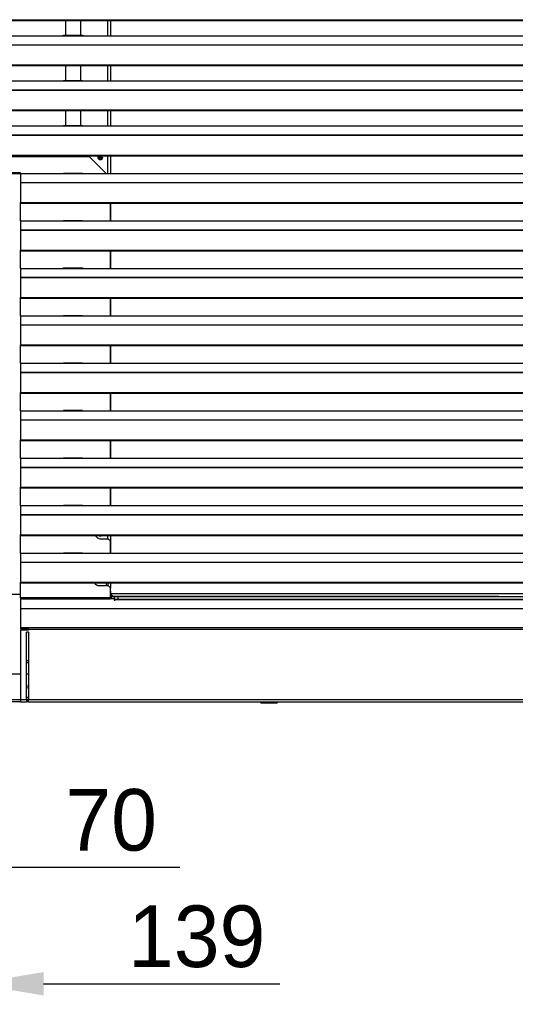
# Model space of a CAD drawing. Header units: millimetres. Extents: x 0 to 39025, y -31299 to 8400.
# Tile 182 of 256: x 14369 to 14852, y -14481 to -13522. Entities that reach past the tile are written whole.
import ezdxf

# ---------------------------------------------------------------- set-up
doc = ezdxf.new("R2010")
doc.units = ezdxf.units.MM
doc.header["$PDSIZE"] = -1
doc.layers.add('DIMENZIJE', color=4, linetype='Continuous')
doc.styles.add('SLDTEXTSTYLE6', font='txt')
doc.dimstyles.new('SLDDIMSTYLE0', dxfattribs={"dimtxt": 3, "dimasz": 3.414889, "dimexe": 0, "dimexo": 0.0625, "dimgap": 0.75, "dimtad": 1, "dimdec": 0, "dimlfac": 20, "dimrnd": 1e-09, "dimzin": 12, "dimdsep": 46, "dimtxsty": 'SLDTEXTSTYLE6', "dimsah": 1, "dimcen": 0.09, "dimadec": 0, "dimazin": 3, "dimtfac": 1, "dimtdec": 0, "dimtofl": 0, "dimtmove": 0, "dimatfit": 3, "dimfxl": 1, "dimfrac": 2, "dimtolj": 1, "dimtzin": 12, "dimarcsym": 0})

# ---------------------------------------------------------------- blocks, each defined once
blk = doc.blocks.new('*U61')
at = {"lineweight": 25}
for points in [[(7.21, 681.01), (7.21, 681.01), (1142.79, 681.01), (1142.79, 681.01)], [(7.21, 680.36), (7.21, 680.36), (1142.79, 680.36), (1142.79, 680.36)], [(228.5, 680.36), (228.5, 680.36), (228.5, 665.48), (228.5, 665.48)], [(243.5, 665.48), (243.5, 665.48), (243.5, 680.36), (243.5, 680.36)], [(270, 665.39), (270, 665.39), (270, 680.36), (270, 680.36)], [(272.5, 680.36), (272.5, 680.36), (272.5, 665.39), (272.5, 665.39)], [(42, 665.39), (42, 665.39), (225, 665.39), (225, 665.39)], [(225, 665.39), (225, 665.39), (247, 665.39), (247, 665.39)], [(245.31, 665.48), (245.31, 665.48), (226.65, 665.48), (226.65, 665.48)], [(247, 665.39), (247, 665.39), (818, 665.39), (818, 665.39)], [(16.21, 656.68), (16.21, 656.68), (1133.33, 656.68), (1133.33, 656.68)], [(16.21, 656.46), (16.21, 656.46), (1133.33, 656.46), (1133.33, 656.46)], [(7.21, 637.03), (7.21, 637.03), (1142.79, 637.03), (1142.79, 637.03)], [(7.21, 636.38), (7.21, 636.38), (1142.79, 636.38), (1142.79, 636.38)], [(228.5, 636.38), (228.5, 636.38), (228.5, 621.5), (228.5, 621.5)], [(243.5, 621.5), (243.5, 621.5), (243.5, 636.38), (243.5, 636.38)], [(270, 621.43), (270, 621.43), (270, 636.38), (270, 636.38)], [(272.5, 636.38), (272.5, 636.38), (272.5, 621.43), (272.5, 621.43)], [(42, 621.43), (42, 621.43), (225, 621.43), (225, 621.43)], [(225, 621.43), (225, 621.43), (247, 621.43), (247, 621.43)], [(245.31, 621.5), (245.31, 621.5), (226.65, 621.5), (226.65, 621.5)], [(247, 621.43), (247, 621.43), (818, 621.43), (818, 621.43)], [(16.21, 612.71), (16.21, 612.71), (1133.33, 612.71), (1133.33, 612.71)], [(16.21, 612.49), (16.21, 612.49), (1133.33, 612.49), (1133.33, 612.49)], [(7.21, 593.07), (7.21, 593.07), (1142.79, 593.07), (1142.79, 593.07)], [(7.21, 592.41), (7.21, 592.41), (1142.79, 592.41), (1142.79, 592.41)], [(228.5, 592.41), (228.5, 592.41), (228.5, 577.53), (228.5, 577.53)], [(243.5, 577.53), (243.5, 577.53), (243.5, 592.41), (243.5, 592.41)], [(270, 577.45), (270, 577.45), (270, 592.41), (270, 592.41)], [(272.5, 592.41), (272.5, 592.41), (272.5, 577.45), (272.5, 577.45)], [(42, 577.45), (42, 577.45), (225, 577.45), (225, 577.45)], [(225, 577.45), (225, 577.45), (247, 577.45), (247, 577.45)], [(245.31, 577.53), (245.31, 577.53), (226.65, 577.53), (226.65, 577.53)], [(247, 577.45), (247, 577.45), (818, 577.45), (818, 577.45)], [(16.21, 568.74), (16.21, 568.74), (1133.33, 568.74), (1133.33, 568.74)], [(16.21, 568.52), (16.21, 568.52), (1133.33, 568.52), (1133.33, 568.52)], [(7.21, 549.09), (7.21, 549.09), (1142.79, 549.09), (1142.79, 549.09)], [(7.21, 548.44), (7.21, 548.44), (1142.79, 548.44), (1142.79, 548.44)], [(252.12, 547.35), (252.12, 547.35), (19.96, 547.35), (19.96, 547.35)], [(252.12, 547.35), (252.12, 547.35), (268.17, 531.21), (268.17, 531.21)], [(264.14, 546.79), (264.14, 546.79), (260.86, 546.79), (260.86, 546.79)], [(270, 531.21), (270, 531.21), (270, 548.44), (270, 548.44)], [(272.5, 548.44), (272.5, 548.44), (272.5, 531.21), (272.5, 531.21)], [(184.7, 531.77), (184.7, 531.77), (24.12, 531.77), (24.12, 531.77)], [(163.5, 531.26), (163.5, 531.26), (184.7, 531.26), (184.7, 531.26)], [(184.7, 531.21), (184.7, 531.21), (184.7, 531.77), (184.7, 531.77)], [(184.7, 531.21), (184.7, 531.21), (225, 531.21), (225, 531.21)], [(184.7, 531.21), (184.7, 531.21), (184.7, 522.5), (184.7, 522.5)], [(225, 531.21), (225, 531.21), (247, 531.21), (247, 531.21)], [(245.31, 531.29), (245.31, 531.29), (226.65, 531.29), (226.65, 531.29)], [(247, 531.21), (247, 531.21), (818, 531.21), (818, 531.21)], [(184.7, 522.5), (184.7, 522.5), (1133.33, 522.5), (1133.33, 522.5)], [(184.7, 522.28), (184.7, 522.28), (184.7, 502.85), (184.7, 502.85)], [(184.7, 522.28), (184.7, 522.28), (1133.33, 522.28), (1133.33, 522.28)], [(184.7, 502.85), (184.7, 502.85), (1142.79, 502.85), (1142.79, 502.85)], [(184.7, 502.2), (184.7, 502.2), (184.7, 502.85), (184.7, 502.85)], [(184.7, 502.2), (184.7, 502.2), (1142.79, 502.2), (1142.79, 502.2)], [(184.7, 484.97), (184.7, 484.97), (184.7, 502.2), (184.7, 502.2)], [(272.11, 502.2), (272.11, 502.2), (272.11, 484.97), (272.11, 484.97)], [(272.5, 502.2), (272.5, 502.2), (272.5, 484.97), (272.5, 484.97)], [(184.7, 484.97), (184.7, 484.97), (225, 484.97), (225, 484.97)], [(184.7, 484.97), (184.7, 484.97), (184.7, 476.27), (184.7, 476.27)], [(225, 484.97), (225, 484.97), (247, 484.97), (247, 484.97)], [(245.31, 485.06), (245.31, 485.06), (226.65, 485.06), (226.65, 485.06)], [(247, 484.97), (247, 484.97), (818, 484.97), (818, 484.97)], [(184.7, 476.27), (184.7, 476.27), (1133.33, 476.27), (1133.33, 476.27)], [(184.7, 476.05), (184.7, 476.05), (184.7, 456.62), (184.7, 456.62)], [(184.7, 476.05), (184.7, 476.05), (1133.33, 476.05), (1133.33, 476.05)], [(184.7, 456.62), (184.7, 456.62), (1142.79, 456.62), (1142.79, 456.62)], [(184.7, 455.96), (184.7, 455.96), (184.7, 456.62), (184.7, 456.62)], [(184.7, 455.96), (184.7, 455.96), (1142.79, 455.96), (1142.79, 455.96)], [(184.7, 438.74), (184.7, 438.74), (184.7, 455.96), (184.7, 455.96)], [(272.11, 455.96), (272.11, 455.96), (272.11, 438.74), (272.11, 438.74)], [(272.5, 455.96), (272.5, 455.96), (272.5, 438.74), (272.5, 438.74)], [(184.7, 438.74), (184.7, 438.74), (225, 438.74), (225, 438.74)], [(184.7, 438.74), (184.7, 438.74), (184.7, 430.04), (184.7, 430.04)], [(225, 438.74), (225, 438.74), (247, 438.74), (247, 438.74)], [(245.31, 438.82), (245.31, 438.82), (226.65, 438.82), (226.65, 438.82)], [(247, 438.74), (247, 438.74), (818, 438.74), (818, 438.74)], [(184.7, 430.04), (184.7, 430.04), (1133.33, 430.04), (1133.33, 430.04)], [(184.7, 429.81), (184.7, 429.81), (184.7, 410.38), (184.7, 410.38)], [(184.7, 429.81), (184.7, 429.81), (1133.33, 429.81), (1133.33, 429.81)], [(184.7, 410.38), (184.7, 410.38), (1142.79, 410.38), (1142.79, 410.38)], [(184.7, 409.73), (184.7, 409.73), (184.7, 410.38), (184.7, 410.38)], [(184.7, 409.73), (184.7, 409.73), (1142.79, 409.73), (1142.79, 409.73)], [(184.7, 392.51), (184.7, 392.51), (184.7, 409.73), (184.7, 409.73)], [(272.11, 409.73), (272.11, 409.73), (272.11, 392.51), (272.11, 392.51)], [(272.5, 409.73), (272.5, 409.73), (272.5, 392.51), (272.5, 392.51)], [(184.7, 392.51), (184.7, 392.51), (225, 392.51), (225, 392.51)], [(184.7, 392.51), (184.7, 392.51), (184.7, 383.8), (184.7, 383.8)], [(184.7, 383.8), (184.7, 383.8), (1133.33, 383.8), (1133.33, 383.8)], [(225, 392.51), (225, 392.51), (247, 392.51), (247, 392.51)], [(245.31, 392.58), (245.31, 392.58), (226.65, 392.58), (226.65, 392.58)], [(247, 392.51), (247, 392.51), (818, 392.51), (818, 392.51)], [(184.7, 383.58), (184.7, 383.58), (184.7, 364.15), (184.7, 364.15)], [(184.7, 383.58), (184.7, 383.58), (1133.33, 383.58), (1133.33, 383.58)], [(184.7, 364.15), (184.7, 364.15), (1142.79, 364.15), (1142.79, 364.15)], [(184.7, 363.49), (184.7, 363.49), (184.7, 364.15), (184.7, 364.15)], [(184.7, 363.49), (184.7, 363.49), (1142.79, 363.49), (1142.79, 363.49)], [(184.7, 346.27), (184.7, 346.27), (184.7, 363.49), (184.7, 363.49)], [(272.11, 363.49), (272.11, 363.49), (272.11, 346.27), (272.11, 346.27)], [(272.5, 363.49), (272.5, 363.49), (272.5, 346.27), (272.5, 346.27)], [(184.7, 346.27), (184.7, 346.27), (225, 346.27), (225, 346.27)], [(184.7, 346.27), (184.7, 346.27), (184.7, 337.56), (184.7, 337.56)], [(225, 346.27), (225, 346.27), (247, 346.27), (247, 346.27)], [(245.31, 346.35), (245.31, 346.35), (226.65, 346.35), (226.65, 346.35)], [(247, 346.27), (247, 346.27), (818, 346.27), (818, 346.27)], [(184.7, 337.56), (184.7, 337.56), (1133.33, 337.56), (1133.33, 337.56)], [(184.7, 337.34), (184.7, 337.34), (184.7, 317.91), (184.7, 317.91)], [(184.7, 337.34), (184.7, 337.34), (1133.33, 337.34), (1133.33, 337.34)], [(184.7, 317.91), (184.7, 317.91), (1142.79, 317.91), (1142.79, 317.91)], [(184.7, 317.26), (184.7, 317.26), (184.7, 317.91), (184.7, 317.91)], [(184.7, 317.26), (184.7, 317.26), (1142.79, 317.26), (1142.79, 317.26)], [(184.7, 300.04), (184.7, 300.04), (184.7, 317.26), (184.7, 317.26)], [(272.11, 317.26), (272.11, 317.26), (272.11, 300.04), (272.11, 300.04)], [(272.5, 317.26), (272.5, 317.26), (272.5, 300.04), (272.5, 300.04)], [(184.7, 300.04), (184.7, 300.04), (225, 300.04), (225, 300.04)], [(184.7, 300.04), (184.7, 300.04), (184.7, 291.32), (184.7, 291.32)], [(225, 300.04), (225, 300.04), (247, 300.04), (247, 300.04)], [(245.31, 300.12), (245.31, 300.12), (226.65, 300.12), (226.65, 300.12)], [(247, 300.04), (247, 300.04), (818, 300.04), (818, 300.04)], [(184.7, 291.32), (184.7, 291.32), (1133.33, 291.32), (1133.33, 291.32)], [(184.7, 291.1), (184.7, 291.1), (184.7, 271.68), (184.7, 271.68)], [(184.7, 291.1), (184.7, 291.1), (1133.33, 291.1), (1133.33, 291.1)], [(184.7, 271.68), (184.7, 271.68), (1142.79, 271.68), (1142.79, 271.68)], [(184.7, 271.02), (184.7, 271.02), (184.7, 271.68), (184.7, 271.68)], [(184.7, 271.02), (184.7, 271.02), (1142.79, 271.02), (1142.79, 271.02)], [(184.7, 253.8), (184.7, 253.8), (184.7, 271.02), (184.7, 271.02)], [(272.11, 271.02), (272.11, 271.02), (272.11, 253.8), (272.11, 253.8)], [(272.5, 271.02), (272.5, 271.02), (272.5, 253.8), (272.5, 253.8)], [(184.7, 253.8), (184.7, 253.8), (225, 253.8), (225, 253.8)], [(184.7, 253.8), (184.7, 253.8), (184.7, 245.09), (184.7, 245.09)], [(225, 253.8), (225, 253.8), (247, 253.8), (247, 253.8)], [(245.31, 253.88), (245.31, 253.88), (226.65, 253.88), (226.65, 253.88)], [(247, 253.8), (247, 253.8), (818, 253.8), (818, 253.8)], [(184.7, 245.09), (184.7, 245.09), (1133.33, 245.09), (1133.33, 245.09)], [(184.7, 244.87), (184.7, 244.87), (184.7, 225.44), (184.7, 225.44)], [(184.7, 244.87), (184.7, 244.87), (1133.33, 244.87), (1133.33, 244.87)], [(184.7, 225.44), (184.7, 225.44), (1142.79, 225.44), (1142.79, 225.44)], [(184.7, 224.79), (184.7, 224.79), (184.7, 225.44), (184.7, 225.44)], [(184.7, 224.79), (184.7, 224.79), (1142.79, 224.79), (1142.79, 224.79)], [(184.7, 207.56), (184.7, 207.56), (184.7, 224.79), (184.7, 224.79)], [(272.11, 224.79), (272.11, 224.79), (272.11, 207.56), (272.11, 207.56)], [(272.5, 224.79), (272.5, 224.79), (272.5, 207.56), (272.5, 207.56)], [(184.7, 207.56), (184.7, 207.56), (225, 207.56), (225, 207.56)], [(184.7, 207.56), (184.7, 207.56), (184.7, 198.86), (184.7, 198.86)], [(225, 207.56), (225, 207.56), (247, 207.56), (247, 207.56)], [(245.31, 207.64), (245.31, 207.64), (226.65, 207.64), (226.65, 207.64)], [(247, 207.56), (247, 207.56), (818, 207.56), (818, 207.56)], [(184.7, 198.86), (184.7, 198.86), (1133.33, 198.86), (1133.33, 198.86)], [(184.7, 198.64), (184.7, 198.64), (184.7, 179.2), (184.7, 179.2)], [(184.7, 198.64), (184.7, 198.64), (1133.33, 198.64), (1133.33, 198.64)], [(184.7, 179.2), (184.7, 179.2), (1142.79, 179.2), (1142.79, 179.2)], [(184.7, 178.55), (184.7, 178.55), (184.7, 179.2), (184.7, 179.2)], [(184.7, 178.55), (184.7, 178.55), (1142.79, 178.55), (1142.79, 178.55)], [(184.7, 161.33), (184.7, 161.33), (184.7, 178.55), (184.7, 178.55)], [(262.5, 175.35), (262.5, 175.35), (270.12, 175.35), (270.12, 175.35)], [(270, 175.35), (270, 175.35), (270, 178.55), (270, 178.55)], [(272.11, 173.34), (272.11, 173.34), (270.12, 175.35), (270.12, 175.35)], [(272.11, 173.34), (272.11, 173.34), (272.11, 161.33), (272.11, 161.33)], [(272.5, 178.55), (272.5, 178.55), (272.5, 161.33), (272.5, 161.33)], [(184.7, 161.33), (184.7, 161.33), (225, 161.33), (225, 161.33)], [(184.7, 161.33), (184.7, 161.33), (184.7, 152.62), (184.7, 152.62)], [(225, 161.33), (225, 161.33), (247, 161.33), (247, 161.33)], [(245.31, 161.41), (245.31, 161.41), (226.65, 161.41), (226.65, 161.41)], [(247, 161.33), (247, 161.33), (818, 161.33), (818, 161.33)], [(184.7, 152.62), (184.7, 152.62), (1133.33, 152.62), (1133.33, 152.62)], [(184.7, 152.4), (184.7, 152.4), (184.7, 132.97), (184.7, 132.97)], [(184.7, 152.4), (184.7, 152.4), (1133.33, 152.4), (1133.33, 152.4)], [(184.7, 132.97), (184.7, 132.97), (1142.79, 132.97), (1142.79, 132.97)], [(184.7, 132.31), (184.7, 132.31), (184.7, 132.97), (184.7, 132.97)], [(184.7, 132.31), (184.7, 132.31), (1142.79, 132.31), (1142.79, 132.31)], [(184.7, 117.61), (184.7, 117.61), (184.7, 132.31), (184.7, 132.31)], [(261.5, 129.73), (261.5, 129.73), (270.12, 129.73), (270.12, 129.73)], [(268.5, 129.73), (268.5, 129.73), (268.5, 132.31), (268.5, 132.31)], [(270, 132.31), (270, 132.31), (270, 129.73), (270, 129.73)], [(272.11, 127.71), (272.11, 127.71), (270.12, 129.73), (270.12, 129.73)], [(272.11, 127.71), (272.11, 127.71), (272.11, 117.61), (272.11, 117.61)], [(272.5, 132.31), (272.5, 132.31), (272.5, 127.11), (272.5, 127.11)], [(272.5, 124.1), (272.5, 124.1), (272.5, 127.11), (272.5, 127.11)], [(184.7, 121.07), (184.7, 121.07), (39.6, 121.07), (39.6, 121.07)], [(272.11, 117.61), (272.11, 117.61), (184.7, 117.61), (184.7, 117.61)], [(184.7, 116.66), (184.7, 116.66), (272.11, 116.66), (272.11, 116.66)], [(184.7, 116.66), (184.7, 116.66), (184.7, 107.2), (184.7, 107.2)], [(272.11, 124.1), (272.11, 124.1), (272.5, 124.1), (272.5, 124.1)], [(272.5, 122.08), (272.5, 122.08), (272.11, 122.08), (272.11, 122.08)], [(272.11, 119.07), (272.11, 119.07), (273.5, 119.07), (273.5, 119.07)], [(276.11, 116.66), (276.11, 116.66), (272.11, 116.66), (272.11, 116.66)], [(272.5, 124.1), (272.5, 124.1), (272.5, 122.08), (272.5, 122.08)], [(272.5, 122.08), (272.5, 122.08), (272.5, 119.07), (272.5, 119.07)], [(272.5, 122.08), (272.5, 122.08), (821.5, 122.08), (821.5, 122.08)], [(273.28, 121.07), (273.28, 121.07), (272.5, 121.07), (272.5, 121.07)], [(650.87, 119.09), (650.87, 119.09), (272.5, 119.09), (272.5, 119.09)], [(273.28, 121), (273.28, 121), (273.28, 122.08), (273.28, 122.08)], [(273.28, 121), (273.28, 121), (275.17, 119.09), (275.17, 119.09)], [(273.59, 116.66), (273.59, 116.66), (273.5, 119.07), (273.5, 119.07)], [(276.11, 116.66), (276.11, 116.66), (276.11, 115.59), (276.11, 115.59)], [(276.11, 115.59), (276.11, 115.59), (277.11, 115.59), (277.11, 115.59)], [(276.63, 115.59), (276.63, 115.59), (276.51, 119.07), (276.51, 119.07)], [(1092.49, 116), (1092.49, 116), (277.11, 116), (277.11, 116)], [(277.11, 115.59), (277.11, 115.59), (277.11, 115.9), (277.11, 115.9)], [(1092.49, 115.9), (1092.49, 115.9), (277.11, 115.9), (277.11, 115.9)], [(279.51, 119.07), (279.51, 119.07), (821.5, 119.07), (821.5, 119.07)], [(279.51, 119.07), (279.51, 119.07), (279.61, 116), (279.61, 116)], [(359.02, 119.07), (359.02, 119.07), (359.02, 119.08), (359.02, 119.08)], [(359.02, 119.07), (359.02, 119.07), (359.02, 119.08), (359.02, 119.08)], [(359.34, 119.07), (359.34, 119.07), (359.02, 119.08), (359.02, 119.08)], [(650.87, 119.09), (650.87, 119.09), (651.24, 119.07), (651.24, 119.07)], [(650.87, 119.07), (650.87, 119.07), (650.87, 119.09), (650.87, 119.09)], [(1134.39, 107.2), (1134.39, 107.2), (184.7, 107.2), (184.7, 107.2)], [(184.7, 106.93), (184.7, 106.93), (184.7, 88.54), (184.7, 88.54)], [(1134.43, 106.93), (1134.43, 106.93), (184.7, 106.93), (184.7, 106.93)], [(192.51, 88.54), (192.51, 88.54), (184.7, 88.54), (184.7, 88.54)], [(184.7, 88.54), (184.7, 88.54), (184.7, 87.72), (184.7, 87.72)], [(184.7, 87.72), (184.7, 87.72), (192.51, 87.72), (192.51, 87.72)], [(1143.34, 88.54), (1143.34, 88.54), (192.51, 88.54), (192.51, 88.54)], [(192.51, 86.9), (192.51, 86.9), (192.51, 86.18), (192.51, 86.18)], [(1143.48, 86.9), (1143.48, 86.9), (192.51, 86.9), (192.51, 86.9)], [(184.7, 86.18), (184.7, 86.18), (184.7, 18.56), (184.7, 18.56)], [(192.51, 86.18), (192.51, 86.18), (184.7, 86.18), (184.7, 86.18)], [(192.51, 84.17), (192.51, 84.17), (190.51, 84.17), (190.51, 84.17)], [(190.51, 18.56), (190.51, 18.56), (190.51, 84.17), (190.51, 84.17)], [(192.51, 84.17), (192.51, 84.17), (192.51, 18.56), (192.51, 18.56)], [(190.51, 56.75), (190.51, 56.75), (192.51, 56.75), (192.51, 56.75)], [(190.51, 54.74), (190.51, 54.74), (192.51, 54.74), (192.51, 54.74)], [(165.4, 43.68), (165.4, 43.68), (184.7, 43.68), (184.7, 43.68)], [(190.51, 43.68), (190.51, 43.68), (192.51, 43.68), (192.51, 43.68)], [(192.51, 20.56), (192.51, 20.56), (190.51, 20.56), (190.51, 20.56)], [(184.7, 16.54), (184.7, 16.54), (129.4, 16.54), (129.4, 16.54)], [(165.4, 18.56), (165.4, 18.56), (184.7, 18.56), (184.7, 18.56)], [(184.7, 18.56), (184.7, 18.56), (190.51, 18.56), (190.51, 18.56)], [(184.7, 16.54), (184.7, 16.54), (190.51, 16.54), (190.51, 16.54)], [(192.51, 18.56), (192.51, 18.56), (190.51, 18.56), (190.51, 18.56)], [(192.51, 17.55), (192.51, 17.55), (190.51, 17.55), (190.51, 17.55)], [(192.51, 16.54), (192.51, 16.54), (190.51, 16.54), (190.51, 16.54)], [(192.51, 18.56), (192.51, 18.56), (1143.48, 18.56), (1143.48, 18.56)], [(192.51, 16.54), (192.51, 16.54), (1143.48, 16.54), (1143.48, 16.54)], [(418, 16.54), (418, 16.54), (419, 15.54), (419, 15.54)], [(419, 15.54), (419, 15.54), (435, 15.54), (435, 15.54)], [(435, 15.54), (435, 15.54), (436, 16.54), (436, 16.54)]]:
    blk.add_open_spline(points, degree=3, dxfattribs=at)
for points, knots in [([(225, 665.39), (225, 665.39), (226.12, 665.45), (226.12, 665.45), (226.12, 665.45), (226.65, 665.45), (226.65, 665.45)], [0, 0, 0, 0, 1, 1, 1, 2, 2, 2, 2]), ([(245.31, 665.46), (245.31, 665.46), (245.84, 665.45), (245.84, 665.45), (245.84, 665.45), (247, 665.39), (247, 665.39)], [0, 0, 0, 0, 1, 1, 1, 2, 2, 2, 2]), ([(225, 621.43), (225, 621.43), (226.12, 621.47), (226.12, 621.47), (226.12, 621.47), (226.65, 621.47), (226.65, 621.47)], [0, 0, 0, 0, 1, 1, 1, 2, 2, 2, 2]), ([(245.31, 621.48), (245.31, 621.48), (245.84, 621.47), (245.84, 621.47), (245.84, 621.47), (247, 621.43), (247, 621.43)], [0, 0, 0, 0, 1, 1, 1, 2, 2, 2, 2]), ([(225, 577.45), (225, 577.45), (226.12, 577.5), (226.12, 577.5), (226.12, 577.5), (226.65, 577.51), (226.65, 577.51)], [0, 0, 0, 0, 1, 1, 1, 2, 2, 2, 2]), ([(245.31, 577.51), (245.31, 577.51), (245.84, 577.51), (245.84, 577.51), (245.84, 577.51), (247, 577.45), (247, 577.45)], [0, 0, 0, 0, 1, 1, 1, 2, 2, 2, 2]), ([(260.3, 548.44), (260.3, 548.44), (260.19, 548.2), (260.19, 548.2), (260.19, 548.2), (260, 547.25), (260, 547.25), (260, 547.25), (260.19, 546.28), (260.19, 546.28), (260.19, 546.28), (260.73, 545.47), (260.73, 545.47), (260.73, 545.47), (261.54, 544.92), (261.54, 544.92), (261.54, 544.92), (262.5, 544.73), (262.5, 544.73), (262.5, 544.73), (263.45, 544.92), (263.45, 544.92), (263.45, 544.92), (264.27, 545.47), (264.27, 545.47), (264.27, 545.47), (264.81, 546.28), (264.81, 546.28), (264.81, 546.28), (265, 547.25), (265, 547.25)], [0, 0, 0, 0, 1, 1, 1, 2, 2, 2, 3, 3, 3, 4, 4, 4, 5, 5, 5, 6, 6, 6, 7, 7, 7, 8, 8, 8, 9, 9, 9, 10, 10, 10, 10]), ([(261.28, 548.44), (261.28, 548.44), (260.93, 547.9), (260.93, 547.9), (260.93, 547.9), (260.8, 547.25), (260.8, 547.25), (260.8, 547.25), (260.93, 546.59), (260.93, 546.59), (260.93, 546.59), (261.3, 546.03), (261.3, 546.03), (261.3, 546.03), (261.85, 545.66), (261.85, 545.66), (261.85, 545.66), (262.5, 545.54), (262.5, 545.54), (262.5, 545.54), (263.15, 545.66), (263.15, 545.66), (263.15, 545.66), (263.7, 546.03), (263.7, 546.03), (263.7, 546.03), (264.07, 546.59), (264.07, 546.59), (264.07, 546.59), (264.2, 547.25), (264.2, 547.25)], [0, 0, 0, 0, 1, 1, 1, 2, 2, 2, 3, 3, 3, 4, 4, 4, 5, 5, 5, 6, 6, 6, 7, 7, 7, 8, 8, 8, 9, 9, 9, 10, 10, 10, 10]), ([(264.2, 547.25), (264.2, 547.25), (264.07, 547.9), (264.07, 547.9), (264.07, 547.9), (263.72, 548.44), (263.72, 548.44)], [0, 0, 0, 0, 1, 1, 1, 2, 2, 2, 2]), ([(265, 547.25), (265, 547.25), (264.81, 548.2), (264.81, 548.2), (264.81, 548.2), (264.7, 548.44), (264.7, 548.44)], [0, 0, 0, 0, 1, 1, 1, 2, 2, 2, 2]), ([(225, 531.21), (225, 531.21), (226.12, 531.26), (226.12, 531.26), (226.12, 531.26), (226.65, 531.27), (226.65, 531.27)], [0, 0, 0, 0, 1, 1, 1, 2, 2, 2, 2]), ([(245.31, 531.27), (245.31, 531.27), (245.84, 531.27), (245.84, 531.27), (245.84, 531.27), (247, 531.21), (247, 531.21)], [0, 0, 0, 0, 1, 1, 1, 2, 2, 2, 2]), ([(184.7, 522.5), (184.7, 522.5), (184.7, 522.48), (184.7, 522.48), (184.7, 522.48), (184.7, 522.46), (184.7, 522.46), (184.7, 522.46), (184.7, 522.43), (184.7, 522.43), (184.7, 522.43), (184.7, 522.41), (184.7, 522.41), (184.7, 522.41), (184.7, 522.38), (184.7, 522.38), (184.7, 522.38), (184.7, 522.35), (184.7, 522.35), (184.7, 522.35), (184.7, 522.32), (184.7, 522.32), (184.7, 522.32), (184.7, 522.28), (184.7, 522.28)], [0, 0, 0, 0, 1, 1, 1, 2, 2, 2, 3, 3, 3, 4, 4, 4, 5, 5, 5, 6, 6, 6, 7, 7, 7, 8, 8, 8, 8]), ([(225, 484.97), (225, 484.97), (226.12, 485.03), (226.12, 485.03), (226.12, 485.03), (226.65, 485.03), (226.65, 485.03)], [0, 0, 0, 0, 1, 1, 1, 2, 2, 2, 2]), ([(245.31, 485.04), (245.31, 485.04), (245.84, 485.03), (245.84, 485.03), (245.84, 485.03), (247, 484.97), (247, 484.97)], [0, 0, 0, 0, 1, 1, 1, 2, 2, 2, 2]), ([(184.7, 476.27), (184.7, 476.27), (184.7, 476.24), (184.7, 476.24), (184.7, 476.24), (184.7, 476.22), (184.7, 476.22), (184.7, 476.22), (184.7, 476.2), (184.7, 476.2), (184.7, 476.2), (184.7, 476.17), (184.7, 476.17), (184.7, 476.17), (184.7, 476.15), (184.7, 476.15), (184.7, 476.15), (184.7, 476.12), (184.7, 476.12), (184.7, 476.12), (184.7, 476.08), (184.7, 476.08), (184.7, 476.08), (184.7, 476.05), (184.7, 476.05)], [0, 0, 0, 0, 1, 1, 1, 2, 2, 2, 3, 3, 3, 4, 4, 4, 5, 5, 5, 6, 6, 6, 7, 7, 7, 8, 8, 8, 8]), ([(225, 438.74), (225, 438.74), (226.12, 438.79), (226.12, 438.79), (226.12, 438.79), (226.65, 438.8), (226.65, 438.8)], [0, 0, 0, 0, 1, 1, 1, 2, 2, 2, 2]), ([(245.31, 438.8), (245.31, 438.8), (245.84, 438.8), (245.84, 438.8), (245.84, 438.8), (247, 438.74), (247, 438.74)], [0, 0, 0, 0, 1, 1, 1, 2, 2, 2, 2]), ([(184.7, 430.04), (184.7, 430.04), (184.7, 430.01), (184.7, 430.01), (184.7, 430.01), (184.7, 429.99), (184.7, 429.99), (184.7, 429.99), (184.7, 429.96), (184.7, 429.96), (184.7, 429.96), (184.7, 429.94), (184.7, 429.94), (184.7, 429.94), (184.7, 429.91), (184.7, 429.91), (184.7, 429.91), (184.7, 429.88), (184.7, 429.88), (184.7, 429.88), (184.7, 429.84), (184.7, 429.84), (184.7, 429.84), (184.7, 429.81), (184.7, 429.81)], [0, 0, 0, 0, 1, 1, 1, 2, 2, 2, 3, 3, 3, 4, 4, 4, 5, 5, 5, 6, 6, 6, 7, 7, 7, 8, 8, 8, 8]), ([(184.7, 383.8), (184.7, 383.8), (184.7, 383.78), (184.7, 383.78), (184.7, 383.78), (184.7, 383.76), (184.7, 383.76), (184.7, 383.76), (184.7, 383.73), (184.7, 383.73), (184.7, 383.73), (184.7, 383.71), (184.7, 383.71), (184.7, 383.71), (184.7, 383.68), (184.7, 383.68), (184.7, 383.68), (184.7, 383.64), (184.7, 383.64), (184.7, 383.64), (184.7, 383.61), (184.7, 383.61), (184.7, 383.61), (184.7, 383.58), (184.7, 383.58)], [0, 0, 0, 0, 1, 1, 1, 2, 2, 2, 3, 3, 3, 4, 4, 4, 5, 5, 5, 6, 6, 6, 7, 7, 7, 8, 8, 8, 8]), ([(225, 392.51), (225, 392.51), (226.12, 392.56), (226.12, 392.56), (226.12, 392.56), (226.65, 392.56), (226.65, 392.56)], [0, 0, 0, 0, 1, 1, 1, 2, 2, 2, 2]), ([(245.31, 392.56), (245.31, 392.56), (245.84, 392.56), (245.84, 392.56), (245.84, 392.56), (247, 392.51), (247, 392.51)], [0, 0, 0, 0, 1, 1, 1, 2, 2, 2, 2]), ([(225, 346.27), (225, 346.27), (226.12, 346.33), (226.12, 346.33), (226.12, 346.33), (226.65, 346.33), (226.65, 346.33)], [0, 0, 0, 0, 1, 1, 1, 2, 2, 2, 2]), ([(245.31, 346.33), (245.31, 346.33), (245.84, 346.33), (245.84, 346.33), (245.84, 346.33), (247, 346.27), (247, 346.27)], [0, 0, 0, 0, 1, 1, 1, 2, 2, 2, 2]), ([(184.7, 337.56), (184.7, 337.56), (184.7, 337.54), (184.7, 337.54), (184.7, 337.54), (184.7, 337.52), (184.7, 337.52), (184.7, 337.52), (184.7, 337.5), (184.7, 337.5), (184.7, 337.5), (184.7, 337.47), (184.7, 337.47), (184.7, 337.47), (184.7, 337.44), (184.7, 337.44), (184.7, 337.44), (184.7, 337.41), (184.7, 337.41), (184.7, 337.41), (184.7, 337.38), (184.7, 337.38), (184.7, 337.38), (184.7, 337.34), (184.7, 337.34)], [0, 0, 0, 0, 1, 1, 1, 2, 2, 2, 3, 3, 3, 4, 4, 4, 5, 5, 5, 6, 6, 6, 7, 7, 7, 8, 8, 8, 8]), ([(225, 300.04), (225, 300.04), (226.12, 300.09), (226.12, 300.09), (226.12, 300.09), (226.65, 300.1), (226.65, 300.1)], [0, 0, 0, 0, 1, 1, 1, 2, 2, 2, 2]), ([(245.31, 300.1), (245.31, 300.1), (245.84, 300.09), (245.84, 300.09), (245.84, 300.09), (247, 300.04), (247, 300.04)], [0, 0, 0, 0, 1, 1, 1, 2, 2, 2, 2]), ([(184.7, 291.32), (184.7, 291.32), (184.7, 291.31), (184.7, 291.31), (184.7, 291.31), (184.7, 291.29), (184.7, 291.29), (184.7, 291.29), (184.7, 291.26), (184.7, 291.26), (184.7, 291.26), (184.7, 291.23), (184.7, 291.23), (184.7, 291.23), (184.7, 291.2), (184.7, 291.2), (184.7, 291.2), (184.7, 291.17), (184.7, 291.17), (184.7, 291.17), (184.7, 291.14), (184.7, 291.14), (184.7, 291.14), (184.7, 291.1), (184.7, 291.1)], [0, 0, 0, 0, 1, 1, 1, 2, 2, 2, 3, 3, 3, 4, 4, 4, 5, 5, 5, 6, 6, 6, 7, 7, 7, 8, 8, 8, 8]), ([(225, 253.8), (225, 253.8), (226.12, 253.85), (226.12, 253.85), (226.12, 253.85), (226.65, 253.86), (226.65, 253.86)], [0, 0, 0, 0, 1, 1, 1, 2, 2, 2, 2]), ([(245.31, 253.86), (245.31, 253.86), (245.84, 253.86), (245.84, 253.86), (245.84, 253.86), (247, 253.8), (247, 253.8)], [0, 0, 0, 0, 1, 1, 1, 2, 2, 2, 2]), ([(184.7, 245.09), (184.7, 245.09), (184.7, 245.07), (184.7, 245.07), (184.7, 245.07), (184.7, 245.05), (184.7, 245.05), (184.7, 245.05), (184.7, 245.02), (184.7, 245.02), (184.7, 245.02), (184.7, 245), (184.7, 245), (184.7, 245), (184.7, 244.97), (184.7, 244.97), (184.7, 244.97), (184.7, 244.94), (184.7, 244.94), (184.7, 244.94), (184.7, 244.91), (184.7, 244.91), (184.7, 244.91), (184.7, 244.87), (184.7, 244.87)], [0, 0, 0, 0, 1, 1, 1, 2, 2, 2, 3, 3, 3, 4, 4, 4, 5, 5, 5, 6, 6, 6, 7, 7, 7, 8, 8, 8, 8]), ([(225, 207.56), (225, 207.56), (226.12, 207.62), (226.12, 207.62), (226.12, 207.62), (226.65, 207.62), (226.65, 207.62)], [0, 0, 0, 0, 1, 1, 1, 2, 2, 2, 2]), ([(245.31, 207.63), (245.31, 207.63), (245.84, 207.62), (245.84, 207.62), (245.84, 207.62), (247, 207.56), (247, 207.56)], [0, 0, 0, 0, 1, 1, 1, 2, 2, 2, 2]), ([(184.7, 198.86), (184.7, 198.86), (184.7, 198.83), (184.7, 198.83), (184.7, 198.83), (184.7, 198.81), (184.7, 198.81), (184.7, 198.81), (184.7, 198.79), (184.7, 198.79), (184.7, 198.79), (184.7, 198.76), (184.7, 198.76), (184.7, 198.76), (184.7, 198.73), (184.7, 198.73), (184.7, 198.73), (184.7, 198.71), (184.7, 198.71), (184.7, 198.71), (184.7, 198.67), (184.7, 198.67), (184.7, 198.67), (184.7, 198.64), (184.7, 198.64)], [0, 0, 0, 0, 1, 1, 1, 2, 2, 2, 3, 3, 3, 4, 4, 4, 5, 5, 5, 6, 6, 6, 7, 7, 7, 8, 8, 8, 8]), ([(257.84, 178.55), (257.84, 178.55), (257.95, 178.29), (257.95, 178.29), (257.95, 178.29), (258.72, 177.08), (258.72, 177.08), (258.72, 177.08), (259.8, 176.15), (259.8, 176.15), (259.8, 176.15), (261.09, 175.56), (261.09, 175.56), (261.09, 175.56), (262.5, 175.35), (262.5, 175.35)], [0, 0, 0, 0, 1, 1, 1, 2, 2, 2, 3, 3, 3, 4, 4, 4, 5, 5, 5, 5]), ([(260.78, 178.55), (260.78, 178.55), (261.54, 178.06), (261.54, 178.06), (261.54, 178.06), (262.5, 177.86), (262.5, 177.86), (262.5, 177.86), (263.45, 178.06), (263.45, 178.06), (263.45, 178.06), (264.22, 178.55), (264.22, 178.55)], [0, 0, 0, 0, 1, 1, 1, 2, 2, 2, 3, 3, 3, 4, 4, 4, 4]), ([(225, 161.33), (225, 161.33), (226.12, 161.38), (226.12, 161.38), (226.12, 161.38), (226.65, 161.38), (226.65, 161.38)], [0, 0, 0, 0, 1, 1, 1, 2, 2, 2, 2]), ([(245.31, 161.39), (245.31, 161.39), (245.84, 161.38), (245.84, 161.38), (245.84, 161.38), (247, 161.33), (247, 161.33)], [0, 0, 0, 0, 1, 1, 1, 2, 2, 2, 2]), ([(184.7, 152.62), (184.7, 152.62), (184.7, 152.6), (184.7, 152.6), (184.7, 152.6), (184.7, 152.58), (184.7, 152.58), (184.7, 152.58), (184.7, 152.55), (184.7, 152.55), (184.7, 152.55), (184.7, 152.53), (184.7, 152.53), (184.7, 152.53), (184.7, 152.5), (184.7, 152.5), (184.7, 152.5), (184.7, 152.47), (184.7, 152.47), (184.7, 152.47), (184.7, 152.43), (184.7, 152.43), (184.7, 152.43), (184.7, 152.4), (184.7, 152.4)], [0, 0, 0, 0, 1, 1, 1, 2, 2, 2, 3, 3, 3, 4, 4, 4, 5, 5, 5, 6, 6, 6, 7, 7, 7, 8, 8, 8, 8]), ([(257.13, 132.31), (257.13, 132.31), (257.72, 131.46), (257.72, 131.46), (257.72, 131.46), (258.8, 130.52), (258.8, 130.52), (258.8, 130.52), (260.09, 129.93), (260.09, 129.93), (260.09, 129.93), (261.5, 129.73), (261.5, 129.73)], [0, 0, 0, 0, 1, 1, 1, 2, 2, 2, 3, 3, 3, 4, 4, 4, 4]), ([(272.11, 127.11), (272.11, 127.11), (272.31, 127.11), (272.31, 127.11), (272.31, 127.11), (272.45, 127.11), (272.45, 127.11), (272.45, 127.11), (272.5, 127.11), (272.5, 127.11)], [0, 0, 0, 0, 1, 1, 1, 2, 2, 2, 3, 3, 3, 3]), ([(184.7, 117.61), (184.7, 117.61), (184.7, 117.46), (184.7, 117.46), (184.7, 117.46), (184.7, 117.31), (184.7, 117.31), (184.7, 117.31), (184.7, 117.16), (184.7, 117.16), (184.7, 117.16), (184.7, 117.02), (184.7, 117.02), (184.7, 117.02), (184.7, 116.9), (184.7, 116.9), (184.7, 116.9), (184.7, 116.81), (184.7, 116.81), (184.7, 116.81), (184.7, 116.72), (184.7, 116.72), (184.7, 116.72), (184.7, 116.66), (184.7, 116.66)], [0, 0, 0, 0, 1, 1, 1, 2, 2, 2, 3, 3, 3, 4, 4, 4, 5, 5, 5, 6, 6, 6, 7, 7, 7, 8, 8, 8, 8]), ([(272.11, 117.61), (272.11, 117.61), (272.11, 117.46), (272.11, 117.46), (272.11, 117.46), (272.11, 117.31), (272.11, 117.31), (272.11, 117.31), (272.11, 117.16), (272.11, 117.16), (272.11, 117.16), (272.11, 117.02), (272.11, 117.02), (272.11, 117.02), (272.11, 116.9), (272.11, 116.9), (272.11, 116.9), (272.11, 116.81), (272.11, 116.81), (272.11, 116.81), (272.11, 116.72), (272.11, 116.72), (272.11, 116.72), (272.11, 116.66), (272.11, 116.66)], [0, 0, 0, 0, 1, 1, 1, 2, 2, 2, 3, 3, 3, 4, 4, 4, 5, 5, 5, 6, 6, 6, 7, 7, 7, 8, 8, 8, 8]), ([(273.5, 119.07), (273.5, 119.07), (274.22, 119.07), (274.22, 119.07), (274.22, 119.07), (274.91, 119.07), (274.91, 119.07), (274.91, 119.07), (275.53, 119.07), (275.53, 119.07), (275.53, 119.07), (276.07, 119.07), (276.07, 119.07), (276.07, 119.07), (276.51, 119.07), (276.51, 119.07)], [0, 0, 0, 0, 1, 1, 1, 2, 2, 2, 3, 3, 3, 4, 4, 4, 5, 5, 5, 5]), ([(276.51, 119.07), (276.51, 119.07), (276.94, 119.07), (276.94, 119.07), (276.94, 119.07), (277.47, 119.07), (277.47, 119.07), (277.47, 119.07), (278.1, 119.07), (278.1, 119.07), (278.1, 119.07), (278.79, 119.07), (278.79, 119.07), (278.79, 119.07), (279.51, 119.07), (279.51, 119.07)], [0, 0, 0, 0, 1, 1, 1, 2, 2, 2, 3, 3, 3, 4, 4, 4, 5, 5, 5, 5]), ([(277.11, 115.9), (277.11, 115.9), (277.11, 116), (277.11, 116), (277.11, 116), (277.11, 116), (277.11, 116)], [0, 0, 0, 0, 1, 1, 1, 2, 2, 2, 2]), ([(184.7, 107.2), (184.7, 107.2), (184.7, 107.17), (184.7, 107.17), (184.7, 107.17), (184.7, 107.15), (184.7, 107.15), (184.7, 107.15), (184.7, 107.12), (184.7, 107.12), (184.7, 107.12), (184.7, 107.09), (184.7, 107.09), (184.7, 107.09), (184.7, 107.05), (184.7, 107.05), (184.7, 107.05), (184.7, 107.01), (184.7, 107.01), (184.7, 107.01), (184.7, 106.97), (184.7, 106.97), (184.7, 106.97), (184.7, 106.93), (184.7, 106.93)], [0, 0, 0, 0, 1, 1, 1, 2, 2, 2, 3, 3, 3, 4, 4, 4, 5, 5, 5, 6, 6, 6, 7, 7, 7, 8, 8, 8, 8]), ([(192.51, 86.9), (192.51, 86.9), (192.51, 87.14), (192.51, 87.14), (192.51, 87.14), (192.51, 87.37), (192.51, 87.37), (192.51, 87.37), (192.51, 87.6), (192.51, 87.6), (192.51, 87.6), (192.51, 87.82), (192.51, 87.82), (192.51, 87.82), (192.51, 88.03), (192.51, 88.03), (192.51, 88.03), (192.51, 88.22), (192.51, 88.22), (192.51, 88.22), (192.51, 88.39), (192.51, 88.39), (192.51, 88.39), (192.51, 88.54), (192.51, 88.54)], [0, 0, 0, 0, 1, 1, 1, 2, 2, 2, 3, 3, 3, 4, 4, 4, 5, 5, 5, 6, 6, 6, 7, 7, 7, 8, 8, 8, 8]), ([(191.4, 31.12), (191.4, 31.12), (191.21, 32.08), (191.21, 32.08), (191.21, 32.08), (190.67, 32.9), (190.67, 32.9), (190.67, 32.9), (190.51, 33.04), (190.51, 33.04)], [0, 0, 0, 0, 1, 1, 1, 2, 2, 2, 3, 3, 3, 3]), ([(190.51, 30.43), (190.51, 30.43), (190.51, 30.44), (190.51, 30.44), (190.51, 30.44), (190.65, 31.12), (190.65, 31.12), (190.65, 31.12), (190.51, 31.79), (190.51, 31.79), (190.51, 31.79), (190.51, 31.8), (190.51, 31.8)], [0, 0, 0, 0, 1, 1, 1, 2, 2, 2, 3, 3, 3, 4, 4, 4, 4]), ([(190.51, 29.19), (190.51, 29.19), (190.67, 29.34), (190.67, 29.34), (190.67, 29.34), (191.21, 30.16), (191.21, 30.16), (191.21, 30.16), (191.4, 31.12), (191.4, 31.12)], [0, 0, 0, 0, 1, 1, 1, 2, 2, 2, 3, 3, 3, 3]), ([(184.7, 18.56), (184.7, 18.56), (184.7, 18.16), (184.7, 18.16), (184.7, 18.16), (184.7, 17.78), (184.7, 17.78), (184.7, 17.78), (184.7, 17.44), (184.7, 17.44), (184.7, 17.44), (184.7, 17.13), (184.7, 17.13), (184.7, 17.13), (184.7, 16.88), (184.7, 16.88), (184.7, 16.88), (184.7, 16.7), (184.7, 16.7), (184.7, 16.7), (184.7, 16.59), (184.7, 16.59), (184.7, 16.59), (184.7, 16.54), (184.7, 16.54)], [0, 0, 0, 0, 1, 1, 1, 2, 2, 2, 3, 3, 3, 4, 4, 4, 5, 5, 5, 6, 6, 6, 7, 7, 7, 8, 8, 8, 8]), ([(190.51, 18.56), (190.51, 18.56), (190.51, 18.16), (190.51, 18.16), (190.51, 18.16), (190.51, 17.78), (190.51, 17.78), (190.51, 17.78), (190.51, 17.44), (190.51, 17.44), (190.51, 17.44), (190.51, 17.13), (190.51, 17.13), (190.51, 17.13), (190.51, 16.88), (190.51, 16.88), (190.51, 16.88), (190.51, 16.7), (190.51, 16.7), (190.51, 16.7), (190.51, 16.59), (190.51, 16.59), (190.51, 16.59), (190.51, 16.54), (190.51, 16.54)], [0, 0, 0, 0, 1, 1, 1, 2, 2, 2, 3, 3, 3, 4, 4, 4, 5, 5, 5, 6, 6, 6, 7, 7, 7, 8, 8, 8, 8]), ([(192.51, 16.54), (192.51, 16.54), (192.51, 16.59), (192.51, 16.59), (192.51, 16.59), (192.51, 16.7), (192.51, 16.7), (192.51, 16.7), (192.51, 16.88), (192.51, 16.88), (192.51, 16.88), (192.51, 17.13), (192.51, 17.13), (192.51, 17.13), (192.51, 17.44), (192.51, 17.44), (192.51, 17.44), (192.51, 17.78), (192.51, 17.78), (192.51, 17.78), (192.51, 18.16), (192.51, 18.16), (192.51, 18.16), (192.51, 18.56), (192.51, 18.56)], [0, 0, 0, 0, 1, 1, 1, 2, 2, 2, 3, 3, 3, 4, 4, 4, 5, 5, 5, 6, 6, 6, 7, 7, 7, 8, 8, 8, 8]), ([(228.81, 16.54), (228.81, 16.54), (228.84, 16.54), (228.84, 16.54), (228.84, 16.54), (230.34, 16.54), (230.34, 16.54), (230.34, 16.54), (232.11, 16.54), (232.11, 16.54), (232.11, 16.54), (234.08, 16.54), (234.08, 16.54), (234.08, 16.54), (236.22, 16.54), (236.22, 16.54), (236.22, 16.54), (238.47, 16.53), (238.47, 16.53), (238.47, 16.53), (240.78, 16.53), (240.78, 16.53)], [0, 0, 0, 0, 1, 1, 1, 2, 2, 2, 3, 3, 3, 4, 4, 4, 5, 5, 5, 6, 6, 6, 7, 7, 7, 7]), ([(240.78, 16.53), (240.78, 16.53), (243.09, 16.53), (243.09, 16.53), (243.09, 16.53), (245.34, 16.53), (245.34, 16.53), (245.34, 16.53), (247.47, 16.53), (247.47, 16.53), (247.47, 16.53), (249.45, 16.53), (249.45, 16.53), (249.45, 16.53), (251.21, 16.53), (251.21, 16.53), (251.21, 16.53), (252.71, 16.53), (252.71, 16.53), (252.71, 16.53), (253.92, 16.53), (253.92, 16.53), (253.92, 16.53), (254.8, 16.53), (254.8, 16.53), (254.8, 16.53), (255.35, 16.54), (255.35, 16.54), (255.35, 16.54), (255.52, 16.54), (255.52, 16.54)], [0, 0, 0, 0, 1, 1, 1, 2, 2, 2, 3, 3, 3, 4, 4, 4, 5, 5, 5, 6, 6, 6, 7, 7, 7, 8, 8, 8, 9, 9, 9, 10, 10, 10, 10])]:
    blk.add_open_spline(points, degree=3, knots=knots, dxfattribs=at)
blk = doc.blocks.new('*D76')
at = {"layer": 'Defpoints', "color": 0, "transparency": 16777216}
for p in [(14323.85, -13773.28), (14184.86, -14203.23), (14323.85, -14461.48)]:
    blk.add_point(p, dxfattribs=at)
at = {"layer": 'DIMENZIJE', "color": 0, "lineweight": -2, "transparency": 16777216}
for p, q in [((14323.85, -13774.53), (14323.85, -14481.48)), ((14184.86, -14204.48), (14184.86, -14481.48)), ((14116.57, -14461.48), (14048.27, -14461.48)), ((14184.86, -14461.48), (14323.85, -14461.48)), ((14392.15, -14461.48), (14622.28, -14461.48))]:
    blk.add_line(p, q, dxfattribs=at)
at = {"layer": 'DIMENZIJE', "color": 0, "transparency": 16777216}
for points in [[(14116.57, -14450.09), (14116.57, -14472.86), (14184.86, -14461.48)], [(14392.15, -14450.09), (14392.15, -14472.86), (14323.85, -14461.48)]]:
    blk.add_solid(points, dxfattribs=at)
at = {"layer": 'DIMENZIJE', "color": 0, "transparency": 16777216, "insert": (14541.36, -14415.62), "char_height": 60, "attachment_point": 5, "style": 'SLDTEXTSTYLE6'}
blk.add_mtext('\\A1;139', dxfattribs=at)
blk = doc.blocks.new('*D77')
at = {"layer": 'Defpoints', "color": 0, "transparency": 16777216}
for p in [(14254.6, -13713.98), (14184.86, -14203.23), (14254.6, -14348.02)]:
    blk.add_point(p, dxfattribs=at)
at = {"layer": 'DIMENZIJE', "color": 0, "lineweight": -2, "transparency": 16777216}
for p, q in [((14254.6, -13715.23), (14254.6, -14368.02)), ((14184.86, -14204.48), (14184.86, -14368.02)), ((14116.57, -14348.02), (14048.27, -14348.02)), ((14184.86, -14348.02), (14254.6, -14348.02)), ((14322.9, -14348.02), (14524.83, -14348.02))]:
    blk.add_line(p, q, dxfattribs=at)
at = {"layer": 'DIMENZIJE', "color": 0, "transparency": 16777216}
for points in [[(14116.57, -14336.64), (14116.57, -14359.4), (14184.86, -14348.02)], [(14322.9, -14336.64), (14322.9, -14359.4), (14254.6, -14348.02)]]:
    blk.add_solid(points, dxfattribs=at)
at = {"layer": 'DIMENZIJE', "color": 0, "transparency": 16777216, "insert": (14458.01, -14302.16), "char_height": 60, "attachment_point": 5, "style": 'SLDTEXTSTYLE6'}
blk.add_mtext('\\A1;70', dxfattribs=at)

msp = doc.modelspace()

# ---------------------------------------------------------------- block references
at = {"color": 1}
msp.add_blockref('*U61', (14184.86, -14203.23), dxfattribs=at)

# ---------------------------------------------------------------- dimensions: what is measured, and where the dimension line sits
at = {"layer": 'DIMENZIJE'}
for base, p2, picture, middle in [((14254.6, -14348.02), (14254.6, -13713.98), '*D77', (14458.01, -14302.16)), ((14323.85, -14461.48), (14323.85, -13773.28), '*D76', (14541.36, -14415.62))]:
    dim = msp.add_linear_dim(base=base, p1=(14184.86, -14203.23), p2=p2, dimstyle='SLDDIMSTYLE0', override={"dimscale": 20, "dimexe": 1, "dimlfac": 1, "dimdle": 1, "dimtofl": 1}, dxfattribs=at)
    dim.commit()
    dim.dimension.update_dxf_attribs({"geometry": picture, "text_midpoint": middle})

doc.saveas('drawing.dxf')
